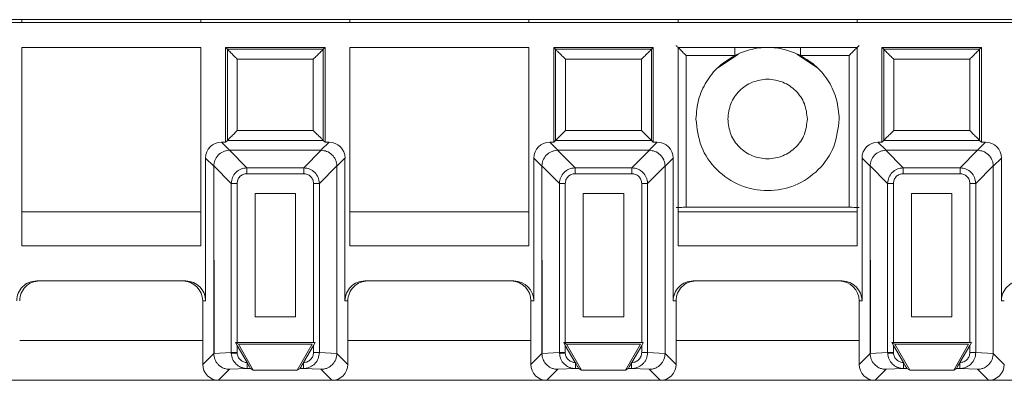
# Paper-space layout 'Blatt2' of a CAD drawing. Header units: millimetres. Extents: x 257 to 862, y 404 to 535.
# Tile 22 of 36: x 662 to 712, y 408 to 426. Entities that reach past the tile are written whole.
import ezdxf

# ---------------------------------------------------------------- set-up
doc = ezdxf.new("R2010")
doc.units = ezdxf.units.MM

psp = doc.layouts.new('Blatt2')

# ---------------------------------------------------------------- linework, layer by layer
at = {"color": 7, "linetype": 'Continuous', "lineweight": 15}
for p, q in [((259.333, 425.89), (826.511, 425.89)), ((807.233, 425.74), (642.233, 425.74)), ((662.483, 425.89), (662.483, 425.74)), ((671.483, 425.89), (671.483, 425.74)), ((678.983, 425.89), (678.983, 425.74)), ((687.983, 425.89), (687.983, 425.74)), ((695.483, 425.89), (695.483, 425.74)), ((704.483, 425.89), (704.483, 425.74)), ((662.483, 424.49), (662.483, 414.516)), ((671.483, 424.49), (662.483, 424.49)), ((671.483, 414.516), (671.483, 424.49)), ((677.733, 424.49), (672.733, 424.49)), ((672.733, 424.49), (672.822, 424.401)), ((672.733, 424.49), (672.733, 419.724)), ((677.644, 424.401), (672.822, 424.401)), ((672.822, 424.401), (672.822, 419.813)), ((677.733, 424.49), (677.644, 424.401)), ((677.644, 419.813), (677.644, 424.401)), ((677.733, 419.724), (677.733, 424.49)), ((678.983, 424.49), (678.983, 414.516)), ((687.983, 424.49), (678.983, 424.49)), ((687.983, 414.516), (687.983, 424.49)), ((689.233, 424.49), (689.233, 419.724)), ((689.233, 424.49), (689.322, 424.401)), ((694.233, 424.49), (689.233, 424.49)), ((689.322, 424.401), (689.322, 419.813)), ((694.144, 424.401), (689.322, 424.401)), ((694.233, 424.49), (694.144, 424.401)), ((694.144, 419.813), (694.144, 424.401)), ((694.233, 419.724), (694.233, 424.49)), ((695.483, 424.49), (695.483, 414.516)), ((704.483, 424.49), (695.483, 424.49)), ((704.483, 414.516), (704.483, 424.49)), ((710.733, 424.49), (705.733, 424.49)), ((705.733, 424.49), (705.822, 424.401)), ((705.733, 424.49), (705.733, 419.724)), ((710.644, 424.401), (705.822, 424.401)), ((705.822, 424.401), (705.822, 419.813)), ((710.733, 424.49), (710.644, 424.401)), ((710.644, 419.813), (710.644, 424.401)), ((710.733, 419.724), (710.733, 424.49)), ((677.144, 423.901), (673.322, 423.901)), ((673.322, 423.901), (673.322, 420.313)), ((677.144, 420.313), (677.144, 423.901)), ((693.644, 423.901), (689.822, 423.901)), ((689.822, 423.901), (689.822, 420.313)), ((693.644, 420.313), (693.644, 423.901)), ((695.885, 424.087), (698.329, 424.087)), ((695.885, 424.087), (695.885, 416.446)), ((698.52, 424.159), (697.479, 423.463)), ((702.486, 423.463), (701.446, 424.159)), ((701.637, 424.087), (704.081, 424.087)), ((704.081, 416.446), (704.081, 424.087)), ((710.144, 423.901), (706.322, 423.901)), ((706.322, 423.901), (706.322, 420.313)), ((710.144, 420.313), (710.144, 423.901)), ((673.322, 420.313), (677.144, 420.313)), ((689.822, 420.313), (693.644, 420.313)), ((706.322, 420.313), (710.144, 420.313)), ((672.822, 419.813), (672.733, 419.724)), ((677.644, 419.813), (672.822, 419.813)), ((677.733, 419.724), (677.644, 419.813)), ((689.322, 419.813), (689.233, 419.724)), ((694.144, 419.813), (689.322, 419.813)), ((694.233, 419.724), (694.144, 419.813)), ((705.822, 419.813), (705.733, 419.724)), ((710.644, 419.813), (705.822, 419.813)), ((710.733, 419.724), (710.644, 419.813)), ((672.937, 419.315), (672.529, 419.724)), ((672.733, 419.724), (672.529, 419.724)), ((673.805, 418.434), (672.924, 419.315)), ((672.937, 419.315), (672.924, 419.315)), ((672.937, 419.315), (677.529, 419.315)), ((676.661, 418.434), (677.542, 419.315)), ((677.529, 419.315), (677.937, 419.724)), ((677.529, 419.315), (677.542, 419.315)), ((677.937, 419.724), (677.733, 419.724)), ((689.437, 419.315), (689.029, 419.724)), ((689.233, 419.724), (689.029, 419.724)), ((690.305, 418.434), (689.424, 419.315)), ((689.437, 419.315), (689.424, 419.315)), ((689.437, 419.315), (694.029, 419.315)), ((693.161, 418.434), (694.042, 419.315)), ((694.029, 419.315), (694.437, 419.724)), ((694.029, 419.315), (694.042, 419.315)), ((694.437, 419.724), (694.233, 419.724)), ((705.937, 419.315), (705.529, 419.724)), ((705.733, 419.724), (705.529, 419.724)), ((706.805, 418.434), (705.924, 419.315)), ((705.937, 419.315), (705.924, 419.315)), ((705.937, 419.315), (710.529, 419.315)), ((709.661, 418.434), (710.542, 419.315)), ((710.529, 419.315), (710.937, 419.724)), ((710.529, 419.315), (710.542, 419.315)), ((710.937, 419.724), (710.733, 419.724)), ((672.137, 418.515), (671.729, 418.924)), ((671.729, 418.924), (671.729, 411.74)), ((678.737, 418.924), (678.329, 418.515)), ((678.737, 411.74), (678.737, 418.924)), ((688.637, 418.515), (688.229, 418.924)), ((688.229, 418.924), (688.229, 411.74)), ((695.237, 418.924), (694.829, 418.515)), ((695.237, 411.74), (695.237, 418.924)), ((705.137, 418.515), (704.729, 418.924)), ((704.729, 418.924), (704.729, 411.74)), ((711.737, 418.924), (711.329, 418.515)), ((711.737, 411.74), (711.737, 418.924)), ((672.137, 418.529), (673.018, 417.648)), ((672.137, 418.529), (672.137, 418.515)), ((672.137, 418.515), (672.154, 409.094)), ((672.137, 409.094), (672.137, 418.515)), ((673.805, 418.139), (673.805, 418.434)), ((673.805, 418.434), (676.661, 418.434)), ((676.661, 418.139), (676.661, 418.434)), ((678.329, 418.529), (677.448, 417.648)), ((678.329, 418.529), (678.329, 418.515)), ((678.329, 418.515), (678.329, 409.094)), ((688.637, 418.529), (689.518, 417.648)), ((688.637, 418.529), (688.637, 418.515)), ((688.637, 418.515), (688.654, 409.094)), ((688.637, 409.094), (688.637, 418.515)), ((690.305, 418.139), (690.305, 418.434)), ((690.305, 418.434), (693.161, 418.434)), ((693.161, 418.139), (693.161, 418.434)), ((694.829, 418.529), (693.948, 417.648)), ((694.829, 418.529), (694.829, 418.515)), ((694.829, 418.515), (694.829, 409.094)), ((705.137, 418.529), (706.018, 417.648)), ((705.137, 418.529), (705.137, 418.515)), ((705.137, 418.515), (705.154, 409.094)), ((705.137, 409.094), (705.137, 418.515)), ((706.805, 418.139), (706.805, 418.434)), ((706.805, 418.434), (709.661, 418.434)), ((709.661, 418.139), (709.661, 418.434)), ((711.329, 418.529), (710.448, 417.648)), ((711.329, 418.529), (711.329, 418.515)), ((711.329, 418.515), (711.329, 409.094)), ((673.805, 418.139), (676.661, 418.139)), ((690.305, 418.139), (693.161, 418.139)), ((706.805, 418.139), (709.661, 418.139)), ((673.313, 417.648), (673.018, 417.648)), ((673.018, 409.134), (673.018, 417.648)), ((673.313, 409.637), (673.313, 417.648)), ((677.448, 417.648), (677.153, 417.648)), ((677.153, 417.648), (677.153, 409.637)), ((677.448, 417.648), (677.448, 409.134)), ((689.813, 417.648), (689.518, 417.648)), ((689.518, 409.134), (689.518, 417.648)), ((689.813, 409.637), (689.813, 417.648)), ((693.948, 417.648), (693.653, 417.648)), ((693.653, 417.648), (693.653, 409.637)), ((693.948, 417.648), (693.948, 409.134)), ((706.313, 417.648), (706.018, 417.648)), ((706.018, 409.134), (706.018, 417.648)), ((706.313, 409.637), (706.313, 417.648)), ((710.448, 417.648), (710.153, 417.648)), ((710.153, 417.648), (710.153, 409.637)), ((710.448, 417.648), (710.448, 409.134)), ((674.219, 410.937), (674.219, 417.134)), ((674.219, 417.134), (676.247, 417.134)), ((676.247, 417.134), (676.247, 410.937)), ((690.719, 410.937), (690.719, 417.134)), ((690.719, 417.134), (692.747, 417.134)), ((692.747, 417.134), (692.747, 410.937)), ((707.219, 410.937), (707.219, 417.134)), ((707.219, 417.134), (709.247, 417.134)), ((709.247, 417.134), (709.247, 410.937)), ((704.081, 416.446), (695.885, 416.446)), ((671.483, 416.213), (662.483, 416.213)), ((687.983, 416.213), (678.983, 416.213)), ((704.483, 416.213), (695.483, 416.213)), ((662.483, 414.516), (671.483, 414.516)), ((678.983, 414.516), (687.983, 414.516)), ((695.483, 414.516), (704.483, 414.516)), ((670.729, 412.74), (663.237, 412.74)), ((687.229, 412.74), (679.737, 412.74)), ((703.729, 412.74), (696.237, 412.74)), ((671.729, 411.74), (671.583, 411.74)), ((671.583, 411.74), (671.583, 408.54)), ((678.883, 411.74), (678.737, 411.74)), ((678.883, 408.54), (678.883, 411.74)), ((688.229, 411.74), (688.083, 411.74)), ((688.083, 411.74), (688.083, 408.54)), ((695.383, 411.74), (695.237, 411.74)), ((695.383, 408.54), (695.383, 411.74)), ((704.729, 411.74), (704.583, 411.74)), ((704.583, 411.74), (704.583, 408.54)), ((711.883, 411.74), (711.737, 411.74)), ((676.247, 410.937), (674.219, 410.937)), ((692.747, 410.937), (690.719, 410.937)), ((709.247, 410.937), (707.219, 410.937)), ((673.233, 409.637), (673.376, 409.554)), ((673.313, 409.498), (673.233, 409.637)), ((673.233, 409.637), (673.313, 409.637)), ((677.153, 409.637), (673.313, 409.637)), ((673.812, 408.635), (673.313, 409.498)), ((673.313, 409.134), (673.313, 409.498)), ((673.376, 409.554), (674.127, 408.254)), ((677.089, 409.554), (673.376, 409.554)), ((676.339, 408.254), (677.089, 409.554)), ((677.153, 409.498), (676.654, 408.635)), ((677.233, 409.637), (677.153, 409.498)), ((677.153, 409.637), (677.233, 409.637)), ((677.153, 409.498), (677.153, 409.134)), ((689.733, 409.637), (689.876, 409.554)), ((689.813, 409.498), (689.733, 409.637)), ((689.733, 409.637), (689.813, 409.637)), ((693.653, 409.637), (689.813, 409.637)), ((690.312, 408.635), (689.813, 409.498)), ((689.813, 409.134), (689.813, 409.498)), ((689.876, 409.554), (690.627, 408.254)), ((693.589, 409.554), (689.876, 409.554)), ((692.839, 408.254), (693.589, 409.554)), ((693.653, 409.498), (693.154, 408.635)), ((693.733, 409.637), (693.653, 409.498)), ((693.653, 409.637), (693.733, 409.637)), ((693.653, 409.498), (693.653, 409.134)), ((706.233, 409.637), (706.376, 409.554)), ((706.313, 409.498), (706.233, 409.637)), ((706.233, 409.637), (706.313, 409.637)), ((710.153, 409.637), (706.313, 409.637)), ((706.812, 408.635), (706.313, 409.498)), ((706.313, 409.134), (706.313, 409.498)), ((706.376, 409.554), (707.127, 408.254)), ((710.089, 409.554), (706.376, 409.554)), ((709.339, 408.254), (710.089, 409.554)), ((710.153, 409.498), (709.654, 408.635)), ((710.233, 409.637), (710.153, 409.498)), ((710.153, 409.637), (710.233, 409.637)), ((710.153, 409.498), (710.153, 409.134)), ((671.583, 408.54), (672.137, 409.094)), ((673.018, 409.134), (672.137, 409.093)), ((672.154, 409.094), (672.137, 409.093)), ((672.137, 409.094), (672.137, 409.093)), ((673.018, 409.134), (673.313, 409.134)), ((673.018, 409.134), (673.019, 409.097)), ((673.314, 409.111), (673.313, 409.134)), ((677.153, 409.134), (677.448, 409.134)), ((677.448, 409.134), (678.329, 409.093)), ((678.329, 409.094), (678.329, 409.093)), ((678.329, 409.094), (678.883, 408.54)), ((688.083, 408.54), (688.637, 409.094)), ((689.518, 409.134), (688.637, 409.093)), ((688.654, 409.094), (688.637, 409.093)), ((688.637, 409.094), (688.637, 409.093)), ((689.518, 409.134), (689.813, 409.134)), ((689.518, 409.134), (689.519, 409.097)), ((689.814, 409.111), (689.813, 409.134)), ((693.653, 409.134), (693.948, 409.134)), ((693.948, 409.134), (694.829, 409.093)), ((694.829, 409.094), (694.829, 409.093)), ((694.829, 409.094), (695.383, 408.54)), ((704.583, 408.54), (705.137, 409.094)), ((706.018, 409.134), (705.137, 409.093)), ((705.154, 409.094), (705.137, 409.093)), ((705.137, 409.094), (705.137, 409.093)), ((706.018, 409.134), (706.313, 409.134)), ((706.018, 409.134), (706.019, 409.097)), ((706.314, 409.111), (706.313, 409.134)), ((710.153, 409.134), (710.448, 409.134)), ((710.448, 409.134), (711.329, 409.093)), ((711.329, 409.094), (711.329, 409.093)), ((711.329, 409.094), (711.883, 408.54)), ((673.822, 408.618), (673.812, 408.635)), ((673.821, 408.617), (673.821, 408.335)), ((676.654, 408.635), (676.644, 408.618)), ((676.645, 408.335), (676.645, 408.618)), ((690.322, 408.618), (690.312, 408.635)), ((690.321, 408.617), (690.321, 408.335)), ((693.154, 408.635), (693.144, 408.618)), ((693.145, 408.335), (693.145, 408.618)), ((706.822, 408.618), (706.812, 408.635)), ((706.821, 408.617), (706.821, 408.335)), ((709.654, 408.635), (709.644, 408.618)), ((709.645, 408.335), (709.645, 408.618)), ((672.936, 408.293), (672.383, 407.74)), ((673.821, 408.335), (672.936, 408.293)), ((673.988, 408.335), (673.821, 408.335)), ((674.127, 408.254), (673.988, 408.335)), ((676.339, 408.254), (674.127, 408.254)), ((676.478, 408.335), (676.339, 408.254)), ((676.645, 408.335), (676.478, 408.335)), ((677.529, 408.293), (676.645, 408.335)), ((677.529, 408.293), (678.083, 407.74)), ((689.436, 408.293), (688.883, 407.74)), ((690.321, 408.335), (689.436, 408.293)), ((690.488, 408.335), (690.321, 408.335)), ((690.627, 408.254), (690.488, 408.335)), ((692.839, 408.254), (690.627, 408.254)), ((692.978, 408.335), (692.839, 408.254)), ((693.145, 408.335), (692.978, 408.335)), ((694.029, 408.293), (693.145, 408.335)), ((694.029, 408.293), (694.583, 407.74)), ((705.936, 408.293), (705.383, 407.74)), ((706.821, 408.335), (705.936, 408.293)), ((706.988, 408.335), (706.821, 408.335)), ((707.127, 408.254), (706.988, 408.335)), ((709.339, 408.254), (707.127, 408.254)), ((709.478, 408.335), (709.339, 408.254)), ((709.645, 408.335), (709.478, 408.335)), ((710.529, 408.293), (709.645, 408.335)), ((710.529, 408.293), (711.083, 407.74)), ((661.583, 407.74), (672.383, 407.74)), ((672.383, 407.74), (678.083, 407.74)), ((678.083, 407.74), (688.883, 407.74)), ((688.883, 407.74), (694.583, 407.74)), ((694.583, 407.74), (705.383, 407.74)), ((705.383, 407.74), (711.083, 407.74)), ((711.083, 407.74), (721.883, 407.74))]:
    psp.add_line(p, q, dxfattribs=at)
at = {"color": 8, "linetype": 'Continuous', "lineweight": 15}
for p, q in [((698.329, 424.49), (698.329, 424.087)), ((701.637, 424.49), (701.637, 424.087)), ((662.383, 409.74), (671.583, 409.74)), ((672.137, 409.74), (672.153, 409.74)), ((678.883, 409.74), (688.083, 409.74)), ((688.637, 409.74), (688.653, 409.74)), ((695.383, 409.74), (704.583, 409.74)), ((705.137, 409.74), (705.153, 409.74))]:
    psp.add_line(p, q, dxfattribs=at)
at = {"color": 7, "linetype": 'Continuous', "lineweight": 15, "flags": 128}
for points in [[(673.314, 409.111), (673.262, 409.108), (673.212, 409.106), (673.165, 409.104), (673.122, 409.102), (673.085, 409.1), (673.055, 409.099), (673.033, 409.098), (673.019, 409.097)], [(689.814, 409.111), (689.762, 409.108), (689.712, 409.106), (689.665, 409.104), (689.622, 409.102), (689.585, 409.1), (689.555, 409.099), (689.533, 409.098), (689.519, 409.097)], [(706.314, 409.111), (706.262, 409.108), (706.212, 409.106), (706.165, 409.104), (706.122, 409.102), (706.085, 409.1), (706.055, 409.099), (706.033, 409.098), (706.019, 409.097)]]:
    psp.add_lwpolyline(points, dxfattribs=at)
at = {"color": 7, "linetype": 'Continuous', "lineweight": 15}
for centre, major_axis, ratio, start_param, end_param in [((672.529, 418.924), (-0.566, 0.566), 0.999924, 5.497825, 7.068545), ((677.937, 418.924), (0.566, 0.566), 0.999924, 5.497825, 7.068545), ((689.029, 418.924), (-0.566, 0.566), 0.999924, 5.497825, 7.068545), ((694.437, 418.924), (0.566, 0.566), 0.999924, 5.497825, 7.068545), ((705.529, 418.924), (-0.566, 0.566), 0.999924, 5.497825, 7.068545), ((710.937, 418.924), (0.566, 0.566), 0.999924, 5.497825, 7.068545), ((663.237, 411.74), (1, 0), 0.999962, 1.570796, 3.141593), ((663.383, 411.74), (1, 0), 0.999962, 1.570796, 3.141593), ((670.583, 411.74), (1, 0), 0.999962, 0, 1.570796), ((670.729, 411.74), (1, 0), 0.999962, 0, 1.570796), ((679.737, 411.74), (1, 0), 0.999962, 1.570796, 3.141593), ((679.883, 411.74), (1, 0), 0.999962, 1.570796, 3.141593), ((687.083, 411.74), (1, 0), 0.999962, 0, 1.570796), ((687.229, 411.74), (1, 0), 0.999962, 0, 1.570796), ((696.237, 411.74), (1, 0), 0.999962, 1.570796, 3.141593), ((696.383, 411.74), (1, 0), 0.999962, 1.570796, 3.141593), ((703.583, 411.74), (1, 0), 0.999962, 0, 1.570796), ((703.729, 411.74), (1, 0), 0.999962, 0, 1.570796), ((712.737, 411.74), (1, 0), 0.999962, 1.570796, 3.141593), ((672.383, 408.54), (-0.566, -0.566), 0.999924, 5.497825, 7.068545), ((678.083, 408.54), (0.566, -0.566), 0.999924, 5.497825, 7.068545), ((688.883, 408.54), (-0.566, -0.566), 0.999924, 5.497825, 7.068545), ((694.583, 408.54), (0.566, -0.566), 0.999924, 5.497825, 7.068545), ((705.383, 408.54), (-0.566, -0.566), 0.999924, 5.497825, 7.068545), ((711.083, 408.54), (0.566, -0.566), 0.999924, 5.497825, 7.068545)]:
    psp.add_ellipse(centre, major_axis=major_axis, ratio=ratio, start_param=start_param, end_param=end_param, dxfattribs=at)
for points, knots in [([(672.822, 424.401), (672.824, 424.398), (672.828, 424.394), (672.86, 424.362), (672.909, 424.313), (673.001, 424.222), (673.141, 424.081), (673.262, 423.96), (673.322, 423.901)], [0, 0, 0, 0, 0.101456, 0.2099071, 0.3284488, 0.4594502, 0.7344947, 1, 1, 1, 1]), ([(677.644, 424.401), (677.642, 424.398), (677.637, 424.394), (677.605, 424.363), (677.556, 424.313), (677.465, 424.222), (677.324, 424.081), (677.203, 423.96), (677.144, 423.901)], [0, 0, 0, 0, 0.101456, 0.209907, 0.328447, 0.459457, 0.734501, 1, 1, 1, 1]), ([(689.322, 424.401), (689.324, 424.398), (689.328, 424.394), (689.36, 424.362), (689.409, 424.313), (689.501, 424.222), (689.641, 424.081), (689.762, 423.96), (689.822, 423.901)], [0, 0, 0, 0, 0.101456, 0.2099071, 0.3284488, 0.4594502, 0.7344947, 1, 1, 1, 1]), ([(694.144, 424.401), (694.142, 424.398), (694.137, 424.394), (694.105, 424.363), (694.056, 424.313), (693.965, 424.222), (693.824, 424.081), (693.703, 423.96), (693.644, 423.901)], [0, 0, 0, 0, 0.101456, 0.209907, 0.328447, 0.459457, 0.734501, 1, 1, 1, 1]), ([(695.385, 424.587), (695.387, 424.586), (695.39, 424.582), (695.42, 424.552), (695.467, 424.505), (695.557, 424.415), (695.699, 424.273), (695.823, 424.15), (695.885, 424.087)], [0, 0, 0, 0, 0.100592, 0.207678, 0.324403, 0.45321, 0.724526, 1, 1, 1, 1]), ([(701.637, 424.087), (701.373, 424.201), (700.846, 424.43), (699.983, 424.52), (699.12, 424.43), (698.593, 424.201), (698.329, 424.087)], [0, 0, 0, 0, 0.2499949, 0.4999959, 0.749997, 1, 1, 1, 1]), ([(704.081, 424.087), (704.143, 424.15), (704.266, 424.273), (704.408, 424.415), (704.498, 424.505), (704.546, 424.552), (704.576, 424.582), (704.579, 424.586), (704.581, 424.587)], [0, 0, 0, 0, 0.275472, 0.546806, 0.675574, 0.792288, 0.899381, 1, 1, 1, 1]), ([(705.822, 424.401), (705.824, 424.398), (705.828, 424.394), (705.86, 424.362), (705.909, 424.313), (706.001, 424.222), (706.141, 424.081), (706.262, 423.96), (706.322, 423.901)], [0, 0, 0, 0, 0.101456, 0.2099071, 0.3284488, 0.4594502, 0.7344947, 1, 1, 1, 1]), ([(710.644, 424.401), (710.642, 424.398), (710.637, 424.394), (710.605, 424.363), (710.556, 424.313), (710.465, 424.222), (710.324, 424.081), (710.203, 423.96), (710.144, 423.901)], [0, 0, 0, 0, 0.101456, 0.209907, 0.328447, 0.459457, 0.734501, 1, 1, 1, 1]), ([(698.329, 424.087), (698.05, 423.913), (697.49, 423.566), (696.874, 422.782), (696.461, 421.874), (696.409, 421.218), (696.383, 420.89)], [0, 0, 0, 0, 0.249996, 0.499998, 0.749999, 1, 1, 1, 1]), ([(703.583, 420.89), (703.557, 421.218), (703.505, 421.874), (703.092, 422.782), (702.476, 423.566), (701.916, 423.913), (701.637, 424.087)], [0, 0, 0, 0, 0.249999, 0.499999, 0.749999, 1, 1, 1, 1]), ([(697.983, 420.89), (698.013, 421.151), (698.073, 421.675), (698.536, 422.341), (699.197, 422.785), (699.983, 422.942), (700.769, 422.785), (701.43, 422.341), (701.893, 421.675), (701.953, 421.151), (701.983, 420.89)], [0, 0, 0, 0, 0.125, 0.250001, 0.374999, 0.500001, 0.624999, 0.75, 0.874999, 1, 1, 1, 1]), ([(696.383, 420.89), (696.437, 420.418), (696.545, 419.476), (697.378, 418.278), (698.568, 417.477), (699.983, 417.196), (701.398, 417.477), (702.588, 418.278), (703.421, 419.476), (703.529, 420.418), (703.583, 420.89)], [0, 0, 0, 0, 0.125, 0.25, 0.375, 0.500001, 0.624999, 0.749999, 0.875, 1, 1, 1, 1]), ([(701.983, 420.89), (701.953, 420.628), (701.893, 420.104), (701.43, 419.439), (700.769, 418.994), (699.983, 418.838), (699.197, 418.994), (698.536, 419.439), (698.073, 420.104), (698.013, 420.628), (697.983, 420.89)], [0, 0, 0, 0, 0.125001, 0.25, 0.375001, 0.499999, 0.625001, 0.749999, 0.875, 1, 1, 1, 1]), ([(672.822, 419.813), (672.823, 419.814), (672.827, 419.818), (672.854, 419.845), (672.9, 419.89), (672.986, 419.977), (673.129, 420.12), (673.256, 420.247), (673.322, 420.313)], [0, 0, 0, 0, 0.085184, 0.194033, 0.307264, 0.433945, 0.706077, 1, 1, 1, 1]), ([(677.144, 420.313), (677.21, 420.247), (677.336, 420.12), (677.479, 419.978), (677.564, 419.892), (677.609, 419.847), (677.638, 419.819), (677.642, 419.815), (677.644, 419.813)], [0, 0, 0, 0, 0.293969, 0.566143, 0.688662, 0.800293, 0.903158, 1, 1, 1, 1]), ([(689.322, 419.813), (689.323, 419.814), (689.327, 419.818), (689.354, 419.845), (689.4, 419.89), (689.486, 419.977), (689.629, 420.12), (689.756, 420.247), (689.822, 420.313)], [0, 0, 0, 0, 0.085184, 0.194034, 0.307278, 0.433943, 0.706076, 1, 1, 1, 1]), ([(693.644, 420.313), (693.71, 420.247), (693.836, 420.12), (693.979, 419.978), (694.064, 419.892), (694.109, 419.847), (694.138, 419.819), (694.142, 419.815), (694.144, 419.813)], [0, 0, 0, 0, 0.293969, 0.566143, 0.688662, 0.800293, 0.903158, 1, 1, 1, 1]), ([(705.822, 419.813), (705.823, 419.814), (705.827, 419.818), (705.854, 419.845), (705.9, 419.89), (705.986, 419.977), (706.129, 420.12), (706.256, 420.247), (706.322, 420.313)], [0, 0, 0, 0, 0.085184, 0.194034, 0.307279, 0.433961, 0.706075, 1, 1, 1, 1]), ([(710.144, 420.313), (710.21, 420.247), (710.336, 420.12), (710.479, 419.978), (710.564, 419.892), (710.609, 419.847), (710.638, 419.819), (710.642, 419.815), (710.644, 419.813)], [0, 0, 0, 0, 0.293968, 0.566141, 0.688677, 0.800294, 0.903158, 1, 1, 1, 1]), ([(672.137, 418.529), (672.148, 418.622), (672.172, 418.819), (672.343, 419.08), (672.56, 419.234), (672.761, 419.303), (672.869, 419.311), (672.924, 419.315)], [0, 0, 0, 0, 0.22764, 0.484484, 0.734977, 0.865805, 1, 1, 1, 1]), ([(677.542, 419.315), (677.635, 419.304), (677.833, 419.28), (678.094, 419.109), (678.247, 418.892), (678.316, 418.691), (678.324, 418.583), (678.329, 418.529)], [0, 0, 0, 0, 0.227631, 0.484485, 0.734981, 0.865793, 1, 1, 1, 1]), ([(688.637, 418.529), (688.648, 418.622), (688.672, 418.819), (688.843, 419.08), (689.06, 419.234), (689.261, 419.303), (689.369, 419.311), (689.424, 419.315)], [0, 0, 0, 0, 0.2276473, 0.4844812, 0.7349972, 0.8658032, 1, 1, 1, 1]), ([(694.042, 419.315), (694.135, 419.304), (694.333, 419.28), (694.594, 419.109), (694.747, 418.892), (694.816, 418.691), (694.824, 418.583), (694.829, 418.529)], [0, 0, 0, 0, 0.227631, 0.484485, 0.734981, 0.865793, 1, 1, 1, 1]), ([(705.137, 418.529), (705.148, 418.622), (705.172, 418.819), (705.343, 419.08), (705.56, 419.234), (705.761, 419.303), (705.869, 419.311), (705.924, 419.315)], [0, 0, 0, 0, 0.227643, 0.484486, 0.734978, 0.865781, 1, 1, 1, 1]), ([(710.542, 419.315), (710.635, 419.304), (710.833, 419.28), (711.094, 419.109), (711.247, 418.892), (711.316, 418.691), (711.324, 418.583), (711.329, 418.529)], [0, 0, 0, 0, 0.227654, 0.484486, 0.734982, 0.865794, 1, 1, 1, 1]), ([(673.018, 417.648), (673.032, 417.753), (673.058, 417.958), (673.239, 418.214), (673.494, 418.395), (673.699, 418.421), (673.805, 418.434)], [0, 0, 0, 0, 0.256883, 0.500011, 0.743117, 1, 1, 1, 1]), ([(676.661, 418.434), (676.766, 418.421), (676.971, 418.395), (677.227, 418.214), (677.408, 417.958), (677.434, 417.753), (677.448, 417.648)], [0, 0, 0, 0, 0.256879, 0.500006, 0.743102, 1, 1, 1, 1]), ([(689.518, 417.648), (689.532, 417.753), (689.558, 417.958), (689.739, 418.214), (689.994, 418.395), (690.199, 418.421), (690.305, 418.434)], [0, 0, 0, 0, 0.256883, 0.500011, 0.743117, 1, 1, 1, 1]), ([(693.161, 418.434), (693.266, 418.421), (693.471, 418.395), (693.727, 418.214), (693.908, 417.958), (693.934, 417.753), (693.948, 417.648)], [0, 0, 0, 0, 0.256879, 0.500006, 0.743102, 1, 1, 1, 1]), ([(706.018, 417.648), (706.032, 417.753), (706.058, 417.958), (706.239, 418.214), (706.494, 418.395), (706.699, 418.421), (706.805, 418.434)], [0, 0, 0, 0, 0.256877, 0.5, 0.743099, 1, 1, 1, 1]), ([(709.661, 418.434), (709.766, 418.421), (709.971, 418.395), (710.227, 418.214), (710.408, 417.958), (710.434, 417.753), (710.448, 417.648)], [0, 0, 0, 0, 0.256879, 0.500006, 0.743102, 1, 1, 1, 1]), ([(673.313, 417.648), (673.32, 417.709), (673.329, 417.804), (673.388, 417.917), (673.449, 417.994), (673.525, 418.057), (673.64, 418.121), (673.739, 418.132), (673.805, 418.139)], [0, 0, 0, 0, 0.238943, 0.364264, 0.492396, 0.617461, 0.745749, 1, 1, 1, 1]), ([(676.661, 418.139), (676.723, 418.133), (676.817, 418.123), (676.93, 418.064), (677.007, 418.003), (677.07, 417.928), (677.134, 417.812), (677.145, 417.713), (677.153, 417.648)], [0, 0, 0, 0, 0.238937, 0.364239, 0.492394, 0.617443, 0.74573, 1, 1, 1, 1]), ([(689.813, 417.648), (689.82, 417.709), (689.829, 417.804), (689.888, 417.917), (689.949, 417.994), (690.025, 418.057), (690.14, 418.121), (690.239, 418.132), (690.305, 418.139)], [0, 0, 0, 0, 0.238943, 0.364264, 0.492396, 0.617461, 0.745749, 1, 1, 1, 1]), ([(693.161, 418.139), (693.223, 418.133), (693.317, 418.123), (693.43, 418.064), (693.507, 418.003), (693.57, 417.928), (693.634, 417.812), (693.645, 417.713), (693.653, 417.648)], [0, 0, 0, 0, 0.238936, 0.364272, 0.492396, 0.617445, 0.745731, 1, 1, 1, 1]), ([(706.313, 417.648), (706.32, 417.709), (706.329, 417.804), (706.388, 417.917), (706.449, 417.994), (706.525, 418.057), (706.64, 418.121), (706.739, 418.132), (706.805, 418.139)], [0, 0, 0, 0, 0.238934, 0.364251, 0.492377, 0.617438, 0.745721, 1, 1, 1, 1]), ([(709.661, 418.139), (709.723, 418.133), (709.817, 418.123), (709.93, 418.064), (710.007, 418.003), (710.07, 417.928), (710.134, 417.812), (710.145, 417.713), (710.153, 417.648)], [0, 0, 0, 0, 0.238936, 0.364272, 0.492396, 0.617445, 0.745731, 1, 1, 1, 1]), ([(695.885, 416.446), (695.833, 416.446), (695.72, 416.446), (695.588, 416.445), (695.494, 416.444), (695.435, 416.443), (695.393, 416.443), (695.388, 416.442), (695.385, 416.442)], [0, 0, 0, 0, 0.197892, 0.430004, 0.559557, 0.697727, 0.84455, 1, 1, 1, 1]), ([(704.581, 416.442), (704.578, 416.442), (704.573, 416.443), (704.531, 416.443), (704.471, 416.444), (704.377, 416.445), (704.245, 416.446), (704.132, 416.446), (704.081, 416.446)], [0, 0, 0, 0, 0.156103, 0.303389, 0.441852, 0.571462, 0.803214, 1, 1, 1, 1]), ([(672.137, 409.093), (672.148, 408.993), (672.164, 408.841), (672.261, 408.656), (672.384, 408.501), (672.55, 408.382), (672.749, 408.307), (672.871, 408.298), (672.936, 408.293)], [0, 0, 0, 0, 0.235999, 0.362251, 0.493713, 0.707339, 0.843902, 1, 1, 1, 1]), ([(673.821, 408.335), (673.759, 408.339), (673.643, 408.347), (673.45, 408.415), (673.244, 408.555), (673.066, 408.797), (673.035, 408.999), (673.019, 409.097)], [0, 0, 0, 0, 0.152119, 0.286605, 0.501811, 0.757421, 1, 1, 1, 1]), ([(673.812, 408.635), (673.809, 408.635), (673.755, 408.632), (673.634, 408.661), (673.471, 408.753), (673.371, 408.889), (673.324, 409.012), (673.317, 409.078), (673.314, 409.111)], [0, 0, 0, 0, 0.0095993, 0.217231, 0.4793134, 0.7395808, 0.8690811, 1, 1, 1, 1]), ([(677.448, 409.134), (677.436, 409.032), (677.419, 408.876), (677.318, 408.691), (677.194, 408.537), (677.027, 408.42), (676.828, 408.347), (676.708, 408.339), (676.645, 408.335)], [0, 0, 0, 0, 0.242682, 0.369165, 0.49878, 0.713682, 0.848007, 1, 1, 1, 1]), ([(677.153, 409.134), (677.146, 409.072), (677.132, 408.944), (677.019, 408.78), (676.853, 408.661), (676.721, 408.644), (676.654, 408.635)], [0, 0, 0, 0, 0.237089, 0.48988, 0.744303, 1, 1, 1, 1]), ([(678.329, 409.093), (678.317, 408.99), (678.3, 408.833), (678.198, 408.645), (678.074, 408.494), (677.91, 408.38), (677.715, 408.306), (677.594, 408.298), (677.529, 408.293)], [0, 0, 0, 0, 0.244672, 0.372914, 0.504762, 0.71061, 0.844968, 1, 1, 1, 1]), ([(688.637, 409.093), (688.648, 408.993), (688.664, 408.841), (688.761, 408.656), (688.884, 408.501), (689.05, 408.382), (689.249, 408.307), (689.371, 408.298), (689.436, 408.293)], [0, 0, 0, 0, 0.23599, 0.36224, 0.4937, 0.707321, 0.843882, 1, 1, 1, 1]), ([(690.321, 408.335), (690.259, 408.339), (690.143, 408.347), (689.95, 408.415), (689.744, 408.555), (689.566, 408.797), (689.535, 408.999), (689.519, 409.097)], [0, 0, 0, 0, 0.152119, 0.286605, 0.501811, 0.757421, 1, 1, 1, 1]), ([(690.312, 408.635), (690.309, 408.635), (690.255, 408.632), (690.134, 408.661), (689.971, 408.753), (689.871, 408.889), (689.824, 409.012), (689.817, 409.078), (689.814, 409.111)], [0, 0, 0, 0, 0.0095993, 0.217231, 0.4793134, 0.7395808, 0.8690811, 1, 1, 1, 1]), ([(693.948, 409.134), (693.936, 409.032), (693.919, 408.876), (693.818, 408.691), (693.694, 408.537), (693.527, 408.42), (693.328, 408.347), (693.208, 408.339), (693.145, 408.335)], [0, 0, 0, 0, 0.242687, 0.369173, 0.498791, 0.713699, 0.848027, 1, 1, 1, 1]), ([(693.653, 409.134), (693.646, 409.072), (693.632, 408.944), (693.519, 408.78), (693.353, 408.661), (693.221, 408.644), (693.154, 408.635)], [0, 0, 0, 0, 0.237089, 0.48988, 0.744303, 1, 1, 1, 1]), ([(694.829, 409.093), (694.817, 408.99), (694.8, 408.833), (694.698, 408.645), (694.574, 408.494), (694.41, 408.38), (694.215, 408.306), (694.094, 408.298), (694.029, 408.293)], [0, 0, 0, 0, 0.244672, 0.372914, 0.504762, 0.71061, 0.844968, 1, 1, 1, 1]), ([(705.137, 409.093), (705.148, 408.993), (705.164, 408.841), (705.261, 408.656), (705.384, 408.501), (705.55, 408.382), (705.749, 408.307), (705.871, 408.298), (705.936, 408.293)], [0, 0, 0, 0, 0.235991, 0.362252, 0.493698, 0.70732, 0.843881, 1, 1, 1, 1]), ([(706.821, 408.335), (706.759, 408.339), (706.643, 408.347), (706.45, 408.415), (706.244, 408.555), (706.066, 408.797), (706.035, 408.999), (706.019, 409.097)], [0, 0, 0, 0, 0.152119, 0.286583, 0.501809, 0.75742, 1, 1, 1, 1]), ([(706.812, 408.635), (706.809, 408.635), (706.755, 408.632), (706.634, 408.661), (706.471, 408.753), (706.371, 408.889), (706.324, 409.012), (706.317, 409.078), (706.314, 409.111)], [0, 0, 0, 0, 0.009638, 0.217264, 0.479305, 0.739588, 0.869085, 1, 1, 1, 1]), ([(710.448, 409.134), (710.436, 409.032), (710.419, 408.876), (710.318, 408.691), (710.194, 408.537), (710.027, 408.42), (709.828, 408.347), (709.708, 408.339), (709.645, 408.335)], [0, 0, 0, 0, 0.242686, 0.369171, 0.498773, 0.713679, 0.848028, 1, 1, 1, 1]), ([(710.153, 409.134), (710.146, 409.072), (710.132, 408.944), (710.019, 408.78), (709.853, 408.661), (709.721, 408.644), (709.654, 408.635)], [0, 0, 0, 0, 0.237089, 0.48988, 0.744303, 1, 1, 1, 1]), ([(711.329, 409.093), (711.317, 408.99), (711.3, 408.833), (711.198, 408.645), (711.074, 408.494), (710.91, 408.38), (710.715, 408.306), (710.594, 408.298), (710.529, 408.293)], [0, 0, 0, 0, 0.244672, 0.372914, 0.504762, 0.71061, 0.844968, 1, 1, 1, 1]), ([(673.988, 408.335), (673.987, 408.336), (673.986, 408.338), (673.972, 408.36), (673.941, 408.413), (673.886, 408.507), (673.843, 408.58), (673.822, 408.618)], [0, 0, 0, 0, 0.109836, 0.2275, 0.473881, 0.733763, 1, 1, 1, 1]), ([(676.644, 408.618), (676.624, 408.582), (676.582, 408.51), (676.527, 408.417), (676.495, 408.362), (676.48, 408.338), (676.479, 408.336), (676.478, 408.335)], [0, 0, 0, 0, 0.255126, 0.515367, 0.7621, 0.88109, 1, 1, 1, 1]), ([(690.488, 408.335), (690.487, 408.336), (690.486, 408.338), (690.472, 408.36), (690.441, 408.413), (690.386, 408.507), (690.343, 408.58), (690.322, 408.618)], [0, 0, 0, 0, 0.109839, 0.227507, 0.473895, 0.733785, 1, 1, 1, 1]), ([(693.144, 408.618), (693.124, 408.582), (693.082, 408.51), (693.027, 408.417), (692.995, 408.362), (692.98, 408.338), (692.979, 408.336), (692.978, 408.335)], [0, 0, 0, 0, 0.2551484, 0.5153816, 0.7621068, 0.8810932, 1, 1, 1, 1]), ([(706.988, 408.335), (706.987, 408.336), (706.986, 408.338), (706.972, 408.36), (706.941, 408.413), (706.886, 408.507), (706.843, 408.58), (706.822, 408.618)], [0, 0, 0, 0, 0.109839, 0.227507, 0.473895, 0.733785, 1, 1, 1, 1]), ([(709.644, 408.618), (709.624, 408.582), (709.582, 408.51), (709.527, 408.417), (709.495, 408.362), (709.48, 408.338), (709.479, 408.336), (709.478, 408.335)], [0, 0, 0, 0, 0.2551484, 0.5153816, 0.7621068, 0.8810932, 1, 1, 1, 1])]:
    psp.add_open_spline(points, degree=3, knots=knots, dxfattribs=at)

doc.saveas('drawing.dxf')
